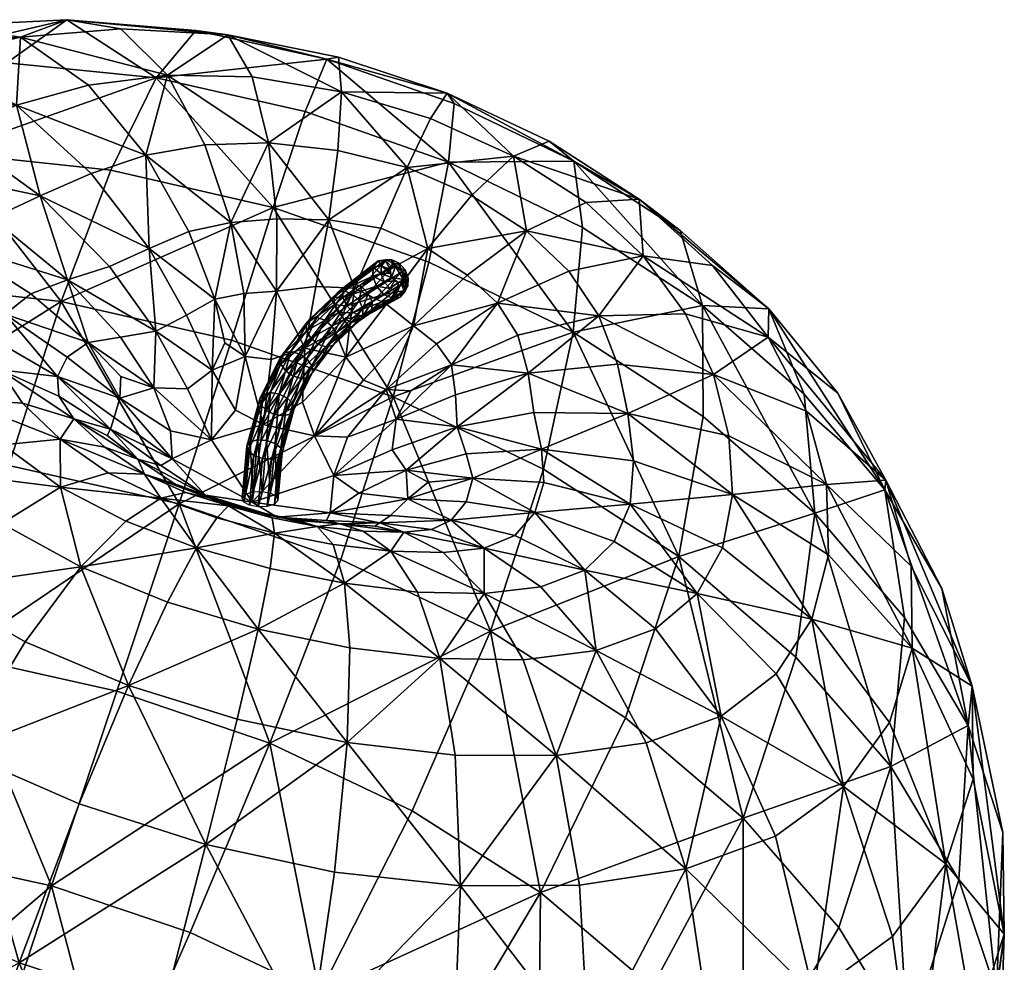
# Model space of a CAD drawing. Header units: millimetres. Extents: x -100 to 100, y -108 to 108.
# Tile 19 of 21: x -5 to 30, y 74 to 108. Entities that reach past the tile are written whole.
import ezdxf

# ---------------------------------------------------------------- set-up
doc = ezdxf.new("R2010")
doc.units = ezdxf.units.MM
doc.layers.get('0').update_dxf_attribs({"color": 53, "true_color": 0xc6e157})

msp = doc.modelspace()

# ---------------------------------------------------------------- meshes
at = {"color": 54, "true_color": 0x94b11b}
mesh = msp.add_polyface(dxfattribs=at)
corners = [(-3.212, 97.751, 56.457), (-9.427, 98.445, 54.477), (-11.315, 92.656, 58.969), (-1.451, 102.4, 50.931), (-7.321, 103.032, 49.03), (-3.013, 107.733, 37.663), (-5.135, 106.2, 43.226), (0.16, 105.674, 45.001), (-7.347, 107.513, 35.324), (-10.204, 106.054, 40.641), (-12.991, 102.951, 46.251), (-11.255, 106.712, 32.393), (-10.982, 95.841, 10.118), (-11.587, 97.827, 12.551), (-8.341, 97.409, 13.276), (-7.942, 95.914, 11.382), (-10.637, 105.186, 25.413), (-7.051, 103.733, 22.736), (-8.991, 102.568, 20.225), (-12.838, 103.644, 22.276), (-10.477, 101.201, 17.65), (-14.4, 101.787, 19.01), (-3.954, 101.5, 20.916), (-1.502, 98.99, 19.912), (-2.981, 98.523, 18.468), (-5.657, 100.704, 18.985), (-4.29, 98.028, 17.067), (-7.07, 99.805, 17.051), (-5.19, 97.304, 15.767), (-5.584, 96.394, 14.452), (-8.008, 98.706, 15.156), (-11.38, 99.617, 15.077), (-7.872, 106.36, 28.315), (-4.655, 107.119, 30.864), (-2.238, 105.414, 27.27), (-4.787, 104.709, 25.121), (-1.095, 107.413, 32.94), (0.556, 105.763, 29.073), (-2.145, 102.29, 22.8), (-0.093, 99.634, 21.341), (-0.21, 102.937, 24.548), (-2.248, 96.299, 17.554), (0.144, 96.71, 19.683), (-1.108, 96.497, 18.582)]
mesh.append_faces([[corners[k] for k in face] for face in [(0, 1, 2, 0), (0, 3, 4, 0), (4, 1, 0, 4), (5, 6, 7, 5), (5, 8, 9, 5), (9, 6, 5, 9), (9, 10, 4, 9), (4, 6, 9, 4), (4, 3, 7, 4), (7, 6, 4, 7), (9, 8, 11, 9), (12, 13, 14, 12), (14, 15, 12, 14), (16, 17, 18, 16), (18, 19, 16, 18), (18, 20, 21, 18), (22, 23, 24, 22), (24, 25, 22, 24), (24, 26, 27, 24), (27, 25, 24, 27), (27, 20, 18, 27), (18, 25, 27, 18), (18, 17, 22, 18), (22, 25, 18, 22), (28, 29, 14, 28), (14, 30, 28, 14), (14, 13, 31, 14), (31, 30, 14, 31), (31, 20, 27, 31), (27, 30, 31, 27), (27, 26, 28, 27), (28, 30, 27, 28), (11, 32, 16, 11), (11, 8, 33, 11), (33, 32, 11, 33), (33, 34, 35, 33), (35, 32, 33, 35), (35, 17, 16, 35), (16, 32, 35, 16), (33, 36, 37, 33), (33, 8, 5, 33), (5, 36, 33, 5), (22, 38, 39, 22), (22, 17, 35, 22), (35, 38, 22, 35), (35, 34, 40, 35), (40, 38, 35, 40), (28, 26, 41, 28), (24, 23, 42, 24), (41, 26, 24, 41), (24, 43, 41, 24)]], dxfattribs={"vtx2": -1, "vtx3": -1, "color": 54})
mesh = msp.add_polyface(dxfattribs=at)
corners = [(0.16, 105.674, 45.001), (1.563, 107.347, 39.291), (-3.013, 107.733, 37.663), (6.196, 106.333, 40.09), (5.428, 104.481, 45.855), (-1.451, 102.4, 50.931), (4.304, 101.087, 51.849), (2.82, 96.381, 57.428), (8.553, 94.386, 57.407), (-3.212, 97.751, 56.457), (2.697, 107.194, 34.425), (-1.095, 107.413, 32.94), (3.557, 105.704, 30.414), (0.556, 105.763, 29.073), (-2.238, 105.414, 27.27), (-4.655, 107.119, 30.864), (4.135, 103.368, 27.269), (4.426, 100.677, 25.001), (2.8, 100.557, 23.962), (1.876, 103.304, 26.075), (1.318, 100.23, 22.707), (-0.21, 102.937, 24.548), (-0.093, 99.634, 21.341), (-1.502, 98.99, 19.912), (-3.954, 101.5, 20.916), (-2.145, 102.29, 22.8), (6.723, 105.181, 31.18), (6.61, 106.411, 35.2), (0.144, 96.71, 19.683), (-1.108, 96.497, 18.582), (-2.981, 98.523, 18.468), (1.225, 97.272, 20.737), (2.233, 97.834, 21.755), (2.583, 96.295, 21.49), (2.135, 95.324, 20.79), (4.423, 98.121, 23.62), (3.266, 98.044, 22.749), (4.23, 95.697, 22.761), (3.308, 95.811, 22.007), (6.266, 100.651, 25.721), (5.423, 96.098, 23.393), (5.805, 98.283, 24.269), (4.551, 95.766, 17.364), (5.471, 96.974, 16.036), (5.482, 96.721, 15.826), (4.679, 95.93, 17.62), (5.605, 97.146, 16.285), (4.925, 95.981, 17.833)]
mesh.append_faces([[corners[k] for k in face] for face in [(0, 1, 2, 0), (3, 1, 0, 3), (0, 4, 3, 0), (0, 5, 6, 0), (6, 4, 0, 6), (6, 7, 8, 6), (6, 5, 9, 6), (9, 7, 6, 9), (2, 1, 10, 2), (10, 11, 2, 10), (10, 12, 13, 10), (13, 11, 10, 13), (13, 14, 15, 13), (16, 17, 18, 16), (18, 19, 16, 18), (18, 20, 21, 18), (21, 19, 18, 21), (21, 14, 13, 21), (13, 19, 21, 13), (13, 12, 16, 13), (16, 19, 13, 16), (22, 23, 24, 22), (21, 20, 22, 21), (22, 25, 21, 22), (10, 1, 3, 10), (26, 12, 10, 26), (10, 27, 26, 10), (16, 12, 26, 16), (28, 29, 30, 28), (28, 23, 22, 28), (22, 31, 28, 22), (22, 20, 32, 22), (32, 31, 22, 32), (32, 33, 34, 32), (34, 31, 32, 34), (28, 31, 34, 28), (18, 17, 35, 18), (35, 36, 18, 35), (35, 37, 38, 35), (38, 36, 35, 38), (38, 33, 32, 38), (32, 36, 38, 32), (32, 20, 18, 32), (18, 36, 32, 18), (35, 17, 39, 35), (40, 37, 35, 40), (35, 41, 40, 35), (42, 43, 44, 42), (45, 46, 43, 45), (43, 42, 45, 43), (46, 45, 47, 46)]], dxfattribs={"vtx2": -1, "vtx3": -1, "color": 54})
mesh = msp.add_polyface(dxfattribs=at)
corners = [(4.304, 101.087, 51.849), (9.809, 99.154, 51.806), (10.513, 102.693, 45.81), (5.428, 104.481, 45.855), (6.196, 106.333, 40.09), (6.61, 106.411, 35.2), (2.697, 107.194, 34.425), (6.723, 105.181, 31.18), (10.463, 105.135, 35.274), (6.266, 100.651, 25.721), (4.426, 100.677, 25.001), (4.135, 103.368, 27.269), (6.59, 103.106, 28.023), (9.87, 104.234, 31.36), (9.05, 102.494, 28.303), (8.116, 100.349, 26.068), (5.805, 98.283, 24.269), (4.423, 98.121, 23.62), (7.181, 98.23, 24.624), (9.772, 99.637, 25.988), (8.117, 98.748, 12.714), (8.438, 98.756, 12.822), (8.495, 98.609, 12.787), (8.133, 99.02, 12.889), (8.446, 98.892, 12.91), (7.961, 98.294, 12.76), (8.23, 98.455, 12.643), (8.443, 98.218, 12.698), (8.218, 98.008, 12.825), (7.825, 98.648, 12.845), (7.844, 98.976, 13.057), (8.015, 99.19, 13.34), (8.274, 99.197, 13.124), (8.291, 99.233, 13.618), (6.903, 97.597, 14.106), (6.771, 97.892, 14.195), (6.778, 98.167, 14.388), (6.921, 98.348, 14.636), (7.162, 98.388, 14.87), (7.436, 98.274, 15.029), (8.598, 99.093, 13.816), (7.67, 98.038, 15.07), (8.855, 98.808, 13.881), (6.465, 97.906, 14.78), (6.603, 98.082, 15.022), (6.84, 98.122, 15.249), (7.111, 98.014, 15.4), (7.344, 97.788, 15.433), (7.477, 97.504, 15.341)]
mesh.append_faces([[corners[k] for k in face] for face in [(0, 1, 2, 0), (2, 3, 0, 2), (4, 3, 2, 4), (4, 5, 6, 4), (7, 5, 8, 7), (9, 10, 11, 9), (11, 12, 9, 11), (7, 12, 11, 7), (7, 13, 14, 7), (14, 12, 7, 14), (14, 15, 9, 14), (9, 12, 14, 9), (9, 16, 17, 9), (9, 15, 18, 9), (18, 16, 9, 18), (18, 15, 19, 18), (20, 21, 22, 20), (23, 24, 21, 23), (21, 20, 23, 21), (25, 26, 27, 25), (27, 28, 25, 27), (29, 20, 26, 29), (26, 25, 29, 26), (30, 23, 20, 30), (20, 29, 30, 20), (31, 32, 23, 31), (23, 30, 31, 23), (32, 31, 33, 32), (34, 25, 28, 34), (35, 29, 25, 35), (25, 34, 35, 25), (36, 30, 29, 36), (29, 35, 36, 29), (37, 31, 30, 37), (30, 36, 37, 30), (38, 33, 31, 38), (31, 37, 38, 31), (39, 40, 33, 39), (33, 38, 39, 33), (41, 42, 40, 41), (40, 39, 41, 40), (43, 36, 35, 43), (36, 43, 44, 36), (44, 37, 36, 44), (37, 44, 45, 37), (45, 38, 37, 45), (38, 45, 46, 38), (46, 39, 38, 46), (39, 46, 47, 39), (47, 41, 39, 47), (41, 47, 48, 41)]], dxfattribs={"vtx2": -1, "vtx3": -1, "color": 54})
mesh = msp.add_polyface(dxfattribs=at)
corners = [(6.196, 106.333, 40.09), (10.714, 104.766, 40.08), (10.463, 105.135, 35.274), (6.61, 106.411, 35.2), (9.772, 99.637, 25.988), (8.319, 97.664, 24.609), (7.181, 98.23, 24.624), (8.729, 98.433, 12.897), (8.601, 98.491, 12.814), (8.495, 98.609, 12.787), (8.438, 98.756, 12.822), (8.446, 98.892, 12.91), (8.517, 98.981, 13.028), (8.631, 98.998, 13.143), (8.759, 98.94, 13.225), (8.865, 98.822, 13.252), (8.922, 98.676, 13.217), (8.914, 98.54, 13.129), (8.843, 98.451, 13.012), (8.698, 98.102, 12.862), (8.926, 98.138, 13.092), (8.443, 98.218, 12.698), (8.23, 98.455, 12.643), (8.117, 98.748, 12.714), (8.274, 99.197, 13.124), (8.133, 99.02, 12.889), (8.503, 99.233, 13.354), (8.758, 99.117, 13.518), (8.97, 98.88, 13.572), (9.084, 98.587, 13.502), (9.068, 98.315, 13.326), (8.526, 97.868, 13.024), (8.802, 97.911, 13.301), (8.218, 98.008, 12.825), (8.291, 99.233, 13.618), (8.598, 99.093, 13.816), (8.855, 98.808, 13.881), (8.992, 98.454, 13.796), (8.972, 98.125, 13.584), (7.801, 97.743, 14.981), (7.67, 98.038, 15.07), (7.794, 97.468, 14.788), (7.651, 97.286, 14.541)]
mesh.append_faces([[corners[k] for k in face] for face in [(9, 11, 13, 9), (13, 15, 17, 13), (9, 13, 17, 9), (7, 9, 17, 7)]], dxfattribs={"vtx0": -1, "vtx1": -1, "vtx2": -1, "vtx3": -1, "color": 54})
mesh.append_faces([[corners[k] for k in face] for face in [(18, 7, 17, 18)]], dxfattribs={"vtx1": -1, "vtx3": -1, "color": 54})
mesh.append_faces([[corners[k] for k in face] for face in [(0, 1, 2, 0), (2, 3, 0, 2), (4, 5, 6, 4), (7, 8, 9, 7), (9, 10, 11, 9), (11, 12, 13, 11), (13, 14, 15, 13), (15, 16, 17, 15), (19, 7, 18, 19), (18, 20, 19, 18), (21, 8, 7, 21), (7, 19, 21, 7), (22, 9, 8, 22), (8, 21, 22, 8), (9, 22, 23, 9), (24, 12, 11, 24), (11, 25, 24, 11), (26, 13, 12, 26), (12, 24, 26, 12), (27, 14, 13, 27), (13, 26, 27, 13), (28, 15, 14, 28), (14, 27, 28, 14), (29, 16, 15, 29), (15, 28, 29, 15), (30, 17, 16, 30), (16, 29, 30, 16), (20, 18, 17, 20), (17, 30, 20, 17), (31, 19, 20, 31), (20, 32, 31, 20), (33, 21, 19, 33), (19, 31, 33, 19), (34, 26, 24, 34), (35, 27, 26, 35), (26, 34, 35, 26), (36, 28, 27, 36), (27, 35, 36, 27), (28, 36, 37, 28), (32, 20, 30, 32), (30, 38, 32, 30), (39, 37, 36, 39), (36, 40, 39, 36), (41, 38, 37, 41), (37, 39, 41, 37), (38, 41, 42, 38)]], dxfattribs={"vtx2": -1, "vtx3": -1, "color": 54})
mesh = msp.add_polyface(dxfattribs=at)
corners = [(14.931, 96.664, 50.822), (9.809, 99.154, 51.806), (8.553, 94.386, 57.407), (19.511, 97.616, 43.126), (18.715, 100.271, 37.718), (14.945, 102.72, 39.282), (15.259, 100.381, 44.892), (10.714, 104.766, 40.08), (10.513, 102.693, 45.81), (6.196, 106.333, 40.09), (21.852, 97.493, 35.409), (23.113, 94.472, 40.535), (10.463, 105.135, 35.274), (9.87, 104.234, 31.36), (6.723, 105.181, 31.18), (17.267, 101.375, 33.352), (14.075, 103.434, 34.655), (15.383, 101.261, 29.924), (12.814, 102.903, 30.943), (13.278, 100.257, 27.331), (11.168, 98.693, 25.47), (9.772, 99.637, 25.988), (11.325, 101.511, 28.077), (8.116, 100.349, 26.068), (9.05, 102.494, 28.303), (19.858, 99.029, 31.373), (21.835, 96.496, 28.851), (18.905, 97.321, 26.19), (17.406, 99.377, 28.297), (15.839, 97.253, 24.355), (19.902, 95.166, 23.732), (12.24, 97.694, 24.502), (14.775, 98.832, 26.05), (12.967, 96.562, 23.19), (9.27, 96.9, 24.237), (8.319, 97.664, 24.609), (10.08, 96.258, 23.522), (10.618, 95.517, 22.543), (8.992, 98.454, 13.796), (9.084, 98.587, 13.502), (8.97, 98.88, 13.572), (8.972, 98.125, 13.584), (9.068, 98.315, 13.326)]
mesh.append_faces([[corners[k] for k in face] for face in [(0, 1, 2, 0), (3, 4, 5, 3), (5, 6, 3, 5), (5, 7, 8, 5), (8, 6, 5, 8), (8, 1, 0, 8), (0, 6, 8, 0), (3, 6, 0, 3), (8, 7, 9, 8), (10, 4, 3, 10), (3, 11, 10, 3), (12, 13, 14, 12), (5, 4, 15, 5), (15, 16, 5, 15), (15, 17, 18, 15), (18, 16, 15, 18), (18, 13, 12, 18), (12, 16, 18, 12), (12, 7, 5, 12), (5, 16, 12, 5), (19, 20, 21, 19), (21, 22, 19, 21), (21, 23, 24, 21), (24, 22, 21, 24), (24, 13, 18, 24), (18, 22, 24, 18), (18, 17, 19, 18), (19, 22, 18, 19), (15, 4, 10, 15), (10, 25, 15, 10), (26, 25, 10, 26), (26, 27, 28, 26), (28, 25, 26, 28), (28, 17, 15, 28), (15, 25, 28, 15), (29, 27, 30, 29), (31, 20, 19, 31), (19, 32, 31, 19), (19, 17, 28, 19), (28, 32, 19, 28), (28, 27, 29, 28), (29, 32, 28, 29), (29, 33, 31, 29), (31, 32, 29, 31), (21, 20, 34, 21), (34, 35, 21, 34), (34, 20, 31, 34), (31, 36, 34, 31), (31, 33, 37, 31), (38, 39, 40, 38), (41, 42, 39, 41), (39, 38, 41, 39)]], dxfattribs={"vtx2": -1, "vtx3": -1, "color": 54})
mesh = msp.add_polyface(dxfattribs=at)
corners = [(8.553, 94.386, 57.407), (9.809, 99.154, 51.806), (4.304, 101.087, 51.849), (7.181, 98.23, 24.624), (6.493, 96.701, 23.885), (5.423, 96.098, 23.393), (5.805, 98.283, 24.269), (6.872, 95.785, 23.649), (8.319, 97.664, 24.609), (7.41, 97.247, 14.306), (8.526, 97.868, 13.024), (8.802, 97.911, 13.301), (7.651, 97.286, 14.541), (7.136, 97.361, 14.147), (8.218, 98.008, 12.825), (6.903, 97.597, 14.106), (8.972, 98.125, 13.584), (6.169, 96.15, 15.855), (7.1, 97.023, 14.678), (7.336, 97.062, 14.905), (6.41, 96.194, 16.076), (5.884, 96.246, 15.722), (6.829, 97.131, 14.527), (5.633, 96.455, 15.711), (6.596, 97.357, 14.494), (5.482, 96.721, 15.826), (6.463, 97.641, 14.586), (5.471, 96.974, 16.036), (6.465, 97.906, 14.78), (5.605, 97.146, 16.285), (6.603, 98.082, 15.022), (5.846, 97.19, 16.506), (6.84, 98.122, 15.249), (6.13, 97.094, 16.639), (7.111, 98.014, 15.4), (6.382, 96.886, 16.65), (7.344, 97.788, 15.433), (6.533, 96.619, 16.535), (7.477, 97.504, 15.341), (6.543, 96.366, 16.325), (7.474, 97.239, 15.148), (4.925, 95.981, 17.833), (5.224, 95.905, 17.946), (6.771, 97.892, 14.195), (7.801, 97.743, 14.981), (7.67, 98.038, 15.07), (7.794, 97.468, 14.788)]
mesh.append_faces([[corners[k] for k in face] for face in [(0, 1, 2, 0), (3, 4, 5, 3), (5, 6, 3, 5), (7, 4, 3, 7), (3, 8, 7, 3), (9, 10, 11, 9), (11, 12, 9, 11), (13, 14, 10, 13), (10, 9, 13, 10), (14, 13, 15, 14), (12, 11, 16, 12), (17, 18, 19, 17), (19, 20, 17, 19), (21, 22, 18, 21), (18, 17, 21, 18), (23, 24, 22, 23), (22, 21, 23, 22), (25, 26, 24, 25), (24, 23, 25, 24), (27, 28, 26, 27), (26, 25, 27, 26), (29, 30, 28, 29), (28, 27, 29, 28), (31, 32, 30, 31), (30, 29, 31, 30), (33, 34, 32, 33), (32, 31, 33, 32), (35, 36, 34, 35), (34, 33, 35, 34), (37, 38, 36, 37), (36, 35, 37, 36), (39, 40, 38, 39), (38, 37, 39, 38), (20, 19, 40, 20), (40, 39, 20, 40), (41, 31, 29, 41), (31, 41, 42, 31), (12, 19, 18, 12), (18, 9, 12, 18), (9, 18, 22, 9), (22, 13, 9, 22), (13, 22, 24, 13), (24, 15, 13, 24), (15, 24, 26, 15), (26, 43, 15, 26), (43, 26, 28, 43), (38, 44, 45, 38), (44, 38, 40, 44), (40, 46, 44, 40), (46, 40, 19, 46), (19, 12, 46, 19)]], dxfattribs={"vtx2": -1, "vtx3": -1, "color": 54})
mesh = msp.add_polyface(dxfattribs=at)
corners = [(-6.943, 85.232, 63.799), (-5.062, 91.953, 60.954), (-11.315, 92.656, 58.969), (-12.842, 85.881, 61.908), (-13.966, 78.743, 63.487), (0.975, 90.596, 61.946), (-1.234, 83.963, 64.757), (-3.212, 97.751, 56.457), (-6.822, 81.829, 0.564), (-10.668, 84.092, 1.838), (-7.795, 87.612, 2.797), (-4.481, 85.711, 1.766), (-5.314, 89.901, 4.7), (-2.513, 88.358, 3.904), (-0.829, 84.157, 1.367), (-2.574, 79.966, 0.023), (-3.228, 91.186, 7.199), (-1.542, 91.692, 9.945), (0.322, 90.788, 9.48), (-0.915, 89.981, 6.601), (-13.944, 86.724, 3.883), (-7.737, 91.752, 6.072), (-10.632, 89.849, 4.511), (-12.893, 92.297, 6.785), (-8.341, 97.409, 13.276), (-5.584, 96.394, 14.452), (-5.373, 95.34, 13.003), (-7.942, 95.914, 11.382), (-4.584, 94.162, 11.659), (-6.89, 94.309, 9.644), (-9.665, 93.777, 7.914), (-10.982, 95.841, 10.118), (-3.242, 92.881, 10.655), (-5.27, 92.681, 8.232), (-1.664, 92.6, 13.008), (-0.259, 91.645, 12.59), (-2.759, 93.603, 13.639), (-1.582, 93.01, 15.053), (-0.491, 92.175, 15.262), (-3.341, 95.098, 15.846), (-3.291, 94.404, 14.702), (-1.331, 93.652, 17.357), (-1.467, 93.231, 16.243), (-5.19, 97.304, 15.767), (-2.993, 95.781, 16.719), (-2.248, 96.299, 17.554), (-1.136, 94.339, 17.909)]
mesh.append_faces([[corners[k] for k in face] for face in [(0, 1, 2, 0), (2, 3, 0, 2), (0, 3, 4, 0), (5, 1, 0, 5), (0, 6, 5, 0), (2, 1, 7, 2), (7, 1, 5, 7), (8, 9, 10, 8), (10, 11, 8, 10), (10, 12, 13, 10), (13, 11, 10, 13), (14, 11, 13, 14), (14, 15, 8, 14), (8, 11, 14, 8), (16, 17, 18, 16), (13, 12, 16, 13), (16, 19, 13, 16), (10, 9, 20, 10), (21, 22, 23, 21), (21, 12, 10, 21), (10, 22, 21, 10), (24, 25, 26, 24), (26, 27, 24, 26), (26, 28, 29, 26), (29, 27, 26, 29), (29, 30, 31, 29), (31, 27, 29, 31), (32, 17, 16, 32), (16, 33, 32, 16), (16, 12, 21, 16), (21, 33, 16, 21), (21, 30, 29, 21), (29, 33, 21, 29), (29, 28, 32, 29), (32, 33, 29, 32), (32, 34, 35, 32), (32, 28, 36, 32), (36, 34, 32, 36), (36, 37, 38, 36), (26, 25, 39, 26), (39, 40, 26, 39), (39, 41, 42, 39), (42, 40, 39, 42), (36, 40, 42, 36), (36, 28, 26, 36), (26, 40, 36, 26), (39, 25, 43, 39), (43, 44, 39, 43), (45, 44, 43, 45), (46, 44, 45, 46), (39, 44, 46, 39)]], dxfattribs={"vtx2": -1, "vtx3": -1, "color": 54})
mesh = msp.add_polyface(dxfattribs=at)
corners = [(0.975, 90.596, 61.946), (2.82, 96.381, 57.428), (-3.212, 97.751, 56.457), (-2.248, 96.299, 17.554), (-1.091, 95.097, 18.129), (-1.136, 94.339, 17.909), (-1.331, 93.652, 17.357), (-3.341, 95.098, 15.846), (0.144, 96.71, 19.683), (1.26, 94.663, 19.954), (0.07, 94.694, 18.96), (-1.108, 96.497, 18.582), (0.661, 93.18, 19.235), (0.725, 92.187, 18.886), (2.119, 92.853, 20.45), (2.135, 95.324, 20.79), (2.964, 93.905, 21.307), (2.583, 96.295, 21.49), (3.308, 95.811, 22.007), (4.23, 95.697, 22.761), (3.951, 93.402, 22.06), (5.335, 94.196, 22.82), (5.764, 93.005, 22.372), (5.423, 96.098, 23.393), (4.576, 95.532, 17.132), (5.482, 96.721, 15.826), (5.633, 96.455, 15.711), (4.747, 95.291, 16.989), (4.551, 95.766, 17.364), (4.656, 93.703, 18.256), (5.316, 95.031, 17.084), (5.563, 95.082, 17.298), (4.907, 93.763, 18.46), (4.344, 93.753, 18.165), (5.018, 95.108, 16.971), (4.056, 93.901, 18.215), (3.867, 94.106, 18.39), (3.829, 94.314, 18.644), (3.952, 94.468, 18.909), (4.679, 95.93, 17.62), (4.203, 94.529, 19.114), (4.925, 95.981, 17.833), (4.515, 94.479, 19.203), (5.224, 95.905, 17.946), (4.804, 94.332, 19.154), (5.495, 95.722, 17.928), (4.993, 94.127, 18.979), (3.49, 92.782, 20.087), (3.37, 92.639, 19.814), (3.744, 92.854, 20.284), (4.065, 92.836, 20.351), (4.366, 92.732, 20.272)]
mesh.append_faces([[corners[k] for k in face] for face in [(0, 1, 2, 0), (3, 4, 5, 3), (5, 6, 7, 5), (8, 9, 10, 8), (10, 11, 8, 10), (10, 4, 3, 10), (3, 11, 10, 3), (5, 12, 13, 5), (5, 4, 10, 5), (10, 12, 5, 10), (10, 9, 14, 10), (15, 9, 8, 15), (14, 9, 15, 14), (15, 16, 14, 15), (15, 17, 18, 15), (18, 16, 15, 18), (18, 19, 20, 18), (20, 16, 18, 20), (20, 21, 22, 20), (20, 19, 23, 20), (23, 21, 20, 23), (24, 25, 26, 24), (26, 27, 24, 26), (25, 24, 28, 25), (29, 30, 31, 29), (31, 32, 29, 31), (33, 34, 30, 33), (30, 29, 33, 30), (35, 27, 34, 35), (34, 33, 35, 34), (36, 24, 27, 36), (27, 35, 36, 27), (37, 28, 24, 37), (24, 36, 37, 24), (38, 39, 28, 38), (28, 37, 38, 28), (40, 41, 39, 40), (39, 38, 40, 39), (42, 43, 41, 42), (41, 40, 42, 41), (44, 45, 43, 44), (43, 42, 44, 43), (45, 44, 46, 45), (47, 38, 37, 47), (37, 48, 47, 37), (49, 40, 38, 49), (38, 47, 49, 38), (50, 42, 40, 50), (40, 49, 50, 40), (51, 44, 42, 51), (42, 50, 51, 42)]], dxfattribs={"vtx2": -1, "vtx3": -1, "color": 54})
mesh = msp.add_polyface(dxfattribs=at)
corners = [(8.553, 94.386, 57.407), (2.82, 96.381, 57.428), (0.975, 90.596, 61.946), (9.27, 96.9, 24.237), (7.497, 94.973, 23.312), (6.872, 95.785, 23.649), (8.319, 97.664, 24.609), (5.423, 96.098, 23.393), (6.493, 96.701, 23.885), (5.335, 94.196, 22.82), (5.764, 93.005, 22.372), (10.618, 95.517, 22.543), (10.08, 96.258, 23.522), (12.24, 97.694, 24.502), (9.173, 94.59, 22.268), (8.306, 94.64, 22.762), (10.815, 93.322, 20.087), (10.752, 94.456, 21.382), (13.328, 95.22, 21.642), (8.514, 92.505, 20.427), (8.657, 93.586, 21.492), (6.445, 91.597, 20.773), (3.558, 90.647, 20.845), (6.933, 92.952, 21.876), (11.366, 91.499, 17.419), (9.793, 91.357, 18.153), (9.005, 91.784, 19.198), (11.14, 92.36, 18.708), (7.328, 90.975, 19.367), (5.316, 95.031, 17.084), (6.169, 96.15, 15.855), (6.41, 96.194, 16.076), (5.563, 95.082, 17.298), (5.018, 95.108, 16.971), (5.884, 96.246, 15.722), (4.747, 95.291, 16.989), (5.633, 96.455, 15.711), (5.224, 95.905, 17.946), (6.13, 97.094, 16.639), (5.846, 97.19, 16.506), (5.495, 95.722, 17.928), (6.382, 96.886, 16.65), (5.666, 95.481, 17.785), (6.533, 96.619, 16.535), (5.691, 95.247, 17.554), (6.543, 96.366, 16.325), (4.993, 94.127, 18.979), (5.03, 93.918, 18.725), (4.907, 93.763, 18.46)]
mesh.append_faces([[corners[k] for k in face] for face in [(0, 1, 2, 0), (3, 4, 5, 3), (5, 6, 3, 5), (7, 8, 5, 7), (5, 9, 7, 5), (5, 4, 10, 5), (10, 9, 5, 10), (11, 12, 13, 11), (11, 14, 15, 11), (15, 12, 11, 15), (15, 4, 3, 15), (3, 12, 15, 3), (16, 17, 18, 16), (16, 19, 20, 16), (20, 17, 16, 20), (20, 14, 11, 20), (11, 17, 20, 11), (21, 22, 10, 21), (10, 23, 21, 10), (10, 4, 15, 10), (15, 23, 10, 15), (15, 14, 20, 15), (20, 23, 15, 20), (20, 19, 21, 20), (21, 23, 20, 21), (24, 25, 26, 24), (26, 27, 24, 26), (26, 19, 16, 26), (16, 27, 26, 16), (21, 19, 26, 21), (26, 28, 21, 26), (29, 30, 31, 29), (31, 32, 29, 31), (33, 34, 30, 33), (30, 29, 33, 30), (35, 36, 34, 35), (34, 33, 35, 34), (37, 38, 39, 37), (40, 41, 38, 40), (38, 37, 40, 38), (42, 43, 41, 42), (41, 40, 42, 41), (44, 45, 43, 44), (43, 42, 44, 43), (32, 31, 45, 32), (45, 44, 32, 45), (46, 42, 40, 46), (47, 44, 42, 47), (42, 46, 47, 42), (48, 32, 44, 48), (44, 47, 48, 44)]], dxfattribs={"vtx2": -1, "vtx3": -1, "color": 54})
mesh = msp.add_polyface(dxfattribs=at)
corners = [(11.998, 86.087, 60.989), (16.782, 83.021, 59.06), (18.665, 88.725, 54.45), (13.873, 91.817, 56.409), (19.535, 93.679, 48.921), (14.931, 96.664, 50.822), (8.553, 94.386, 57.407), (19.511, 97.616, 43.126), (14.325, 81.681, 5.123), (13.155, 85.07, 6.786), (15.746, 85.403, 8.47), (17.517, 82.127, 7.234), (17.842, 86.167, 10.509), (20.164, 83.079, 9.777), (10.198, 85.116, 5.467), (10.743, 81.699, 3.462), (11.773, 87.414, 9.03), (11.774, 89.028, 12.471), (12.854, 89.476, 13.7), (15.337, 88.246, 11.93), (13.776, 87.652, 10.341), (16.864, 93.786, 20.2), (13.536, 93.824, 19.947), (13.328, 95.22, 21.642), (16.497, 95.535, 22.366), (12.967, 96.562, 23.19), (15.839, 97.253, 24.355), (19.902, 95.166, 23.732), (13.566, 90.289, 15.033), (16.381, 89.26, 13.759), (13.889, 91.348, 16.517), (16.944, 90.585, 15.786), (20.213, 89.034, 15.509), (19.318, 87.412, 12.889), (13.801, 92.53, 18.197), (17.059, 92.115, 17.969), (20.566, 90.928, 18.269), (10.815, 93.322, 20.087), (10.618, 95.517, 22.543), (10.752, 94.456, 21.382), (11.14, 92.36, 18.708), (11.366, 91.499, 17.419), (10.599, 90.014, 15.476), (11.135, 90.667, 16.398)]
mesh.append_faces([[corners[k] for k in face] for face in [(0, 1, 2, 0), (2, 3, 0, 2), (2, 4, 5, 2), (5, 3, 2, 5), (6, 3, 5, 6), (0, 3, 6, 0), (5, 4, 7, 5), (8, 9, 10, 8), (10, 11, 8, 10), (10, 12, 13, 10), (13, 11, 10, 13), (14, 9, 8, 14), (8, 15, 14, 8), (16, 9, 14, 16), (17, 18, 19, 17), (19, 20, 17, 19), (19, 12, 10, 19), (10, 20, 19, 10), (10, 9, 16, 10), (16, 20, 10, 16), (17, 20, 16, 17), (21, 22, 23, 21), (23, 24, 21, 23), (23, 25, 26, 23), (26, 24, 23, 26), (27, 24, 26, 27), (21, 24, 27, 21), (19, 18, 28, 19), (28, 29, 19, 28), (28, 30, 31, 28), (31, 29, 28, 31), (31, 32, 33, 31), (33, 29, 31, 33), (33, 12, 19, 33), (19, 29, 33, 19), (34, 22, 21, 34), (21, 35, 34, 21), (31, 35, 36, 31), (31, 30, 34, 31), (34, 35, 31, 34), (23, 22, 37, 23), (38, 25, 23, 38), (23, 39, 38, 23), (37, 22, 34, 37), (34, 40, 37, 34), (34, 30, 41, 34), (41, 40, 34, 41), (28, 18, 42, 28), (42, 43, 28, 42), (41, 30, 28, 41), (28, 43, 41, 28)]], dxfattribs={"vtx2": -1, "vtx3": -1, "color": 54})
mesh = msp.add_polyface(dxfattribs=at)
corners = [(28.918, 82.748, 38.437), (26.657, 86.567, 42.578), (26.174, 81.292, 47.852), (29.053, 84.133, 29.239), (26.895, 88.382, 25.364), (25.999, 91.43, 29.097), (27.982, 87.593, 33.449), (24.299, 94.507, 32.49), (25.969, 91.085, 37.262), (19.511, 97.616, 43.126), (19.535, 93.679, 48.921), (23.486, 90.262, 46.123), (23.113, 94.472, 40.535), (21.852, 97.493, 35.409), (18.665, 88.725, 54.45), (16.782, 83.021, 59.06), (20.946, 79.468, 56.178), (22.815, 85.162, 51.546), (26.929, 85.482, 21.427), (29.088, 80.845, 24.773), (28.131, 77.851, 20.243), (21.835, 96.496, 28.851), (23.904, 91.271, 22.703), (23.188, 93.876, 25.917), (20.44, 93.004, 21.05), (19.902, 95.166, 23.732), (18.905, 97.321, 26.19), (16.864, 93.786, 20.2), (23.972, 88.781, 19.34), (26.125, 82.846, 17.455), (23.379, 86.513, 15.971), (20.213, 89.034, 15.509), (20.566, 90.928, 18.269), (20.164, 83.079, 9.777), (22.114, 84.577, 12.736), (24.506, 80.587, 13.615), (17.842, 86.167, 10.509), (19.318, 87.412, 12.889), (17.059, 92.115, 17.969), (16.944, 90.585, 15.786)]
mesh.append_faces([[corners[k] for k in face] for face in [(0, 1, 2, 0), (3, 4, 5, 3), (5, 6, 3, 5), (5, 7, 8, 5), (8, 6, 5, 8), (8, 1, 0, 8), (0, 6, 8, 0), (3, 6, 0, 3), (9, 10, 11, 9), (11, 12, 9, 11), (11, 1, 8, 11), (8, 12, 11, 8), (8, 7, 13, 8), (13, 12, 8, 13), (14, 15, 16, 14), (16, 17, 14, 16), (2, 1, 11, 2), (11, 17, 2, 11), (11, 10, 14, 11), (14, 17, 11, 14), (18, 4, 3, 18), (3, 19, 18, 3), (18, 19, 20, 18), (13, 7, 21, 13), (5, 4, 22, 5), (22, 23, 5, 22), (22, 24, 25, 22), (25, 23, 22, 25), (25, 26, 21, 25), (21, 23, 25, 21), (21, 7, 5, 21), (5, 23, 21, 5), (25, 24, 27, 25), (22, 4, 18, 22), (18, 28, 22, 18), (18, 29, 30, 18), (30, 28, 18, 30), (30, 31, 32, 30), (32, 28, 30, 32), (32, 24, 22, 32), (22, 28, 32, 22), (33, 34, 35, 33), (33, 36, 37, 33), (37, 34, 33, 37), (37, 31, 30, 37), (30, 34, 37, 30), (30, 29, 35, 30), (35, 34, 30, 35), (27, 24, 32, 27), (32, 38, 27, 32), (32, 31, 39, 32)]], dxfattribs={"vtx2": -1, "vtx3": -1, "color": 54})
mesh = msp.add_polyface(dxfattribs=at)
corners = [(-0.259, 91.645, 12.59), (-1.542, 91.692, 9.945), (-3.242, 92.881, 10.655), (-0.491, 92.175, 15.262), (-1.664, 92.6, 13.008), (-2.759, 93.603, 13.639), (0.821, 91.297, 15.16), (-1.467, 93.231, 16.243), (-1.582, 93.01, 15.053), (0.725, 92.187, 18.886), (3.558, 90.647, 20.845), (1.899, 90.899, 17.683), (0.323, 91.945, 17.392), (-1.331, 93.652, 17.357), (2.119, 92.853, 20.45), (0.661, 93.18, 19.235), (-1.136, 94.339, 17.909), (0.07, 94.694, 18.96), (3.951, 93.402, 22.06), (2.964, 93.905, 21.307), (5.764, 93.005, 22.372), (4.238, 92.179, 19.321), (4.656, 93.703, 18.256), (4.907, 93.763, 18.46), (4.493, 92.251, 19.517), (3.918, 92.197, 19.253), (4.344, 93.753, 18.165), (3.617, 92.301, 19.332), (4.056, 93.901, 18.215), (3.417, 92.463, 19.538), (3.867, 94.106, 18.39), (3.37, 92.639, 19.814), (3.829, 94.314, 18.644), (4.566, 92.571, 20.066), (4.993, 94.127, 18.979), (4.804, 94.332, 19.154), (4.366, 92.732, 20.272), (4.613, 92.394, 19.79), (5.03, 93.918, 18.725), (3.256, 90.657, 20.526), (3.206, 90.798, 20.821), (3.325, 90.929, 21.101), (3.49, 92.782, 20.087), (3.58, 91.013, 21.291), (3.744, 92.854, 20.284), (3.904, 91.03, 21.34), (4.065, 92.836, 20.351), (4.209, 90.973, 21.234), (4.413, 90.858, 21.003), (4.463, 90.716, 20.709), (4.344, 90.585, 20.429)]
mesh.append_faces([[corners[k] for k in face] for face in [(0, 1, 2, 0), (3, 4, 5, 3), (3, 6, 0, 3), (0, 4, 3, 0), (7, 8, 5, 7), (9, 10, 11, 9), (11, 12, 9, 11), (3, 12, 11, 3), (3, 8, 7, 3), (7, 12, 3, 7), (7, 13, 9, 7), (9, 12, 7, 9), (14, 10, 9, 14), (9, 15, 14, 9), (9, 13, 16, 9), (14, 15, 17, 14), (18, 10, 14, 18), (14, 19, 18, 14), (20, 10, 18, 20), (21, 22, 23, 21), (23, 24, 21, 23), (25, 26, 22, 25), (22, 21, 25, 22), (27, 28, 26, 27), (26, 25, 27, 26), (29, 30, 28, 29), (28, 27, 29, 28), (31, 32, 30, 31), (30, 29, 31, 30), (33, 34, 35, 33), (35, 36, 33, 35), (37, 38, 34, 37), (34, 33, 37, 34), (24, 23, 38, 24), (38, 37, 24, 38), (39, 29, 27, 39), (40, 31, 29, 40), (29, 39, 40, 29), (41, 42, 31, 41), (31, 40, 41, 31), (43, 44, 42, 43), (42, 41, 43, 42), (45, 46, 44, 45), (44, 43, 45, 44), (47, 36, 46, 47), (46, 45, 47, 46), (48, 33, 36, 48), (36, 47, 48, 36), (49, 37, 33, 49), (33, 48, 49, 33), (37, 49, 50, 37)]], dxfattribs={"vtx2": -1, "vtx3": -1, "color": 54})
mesh = msp.add_polyface(dxfattribs=at)
corners = [(4.187, 82.114, 64.787), (6.695, 88.627, 61.954), (0.975, 90.596, 61.946), (-1.234, 83.963, 64.757), (8.553, 94.386, 57.407), (-0.829, 84.157, 1.367), (3.019, 82.963, 1.55), (1.913, 78.53, 0.178), (0.551, 87.114, 3.64), (3.766, 86.16, 3.863), (6.923, 82.14, 2.265), (-2.513, 88.358, 3.904), (0.322, 90.788, 9.48), (-0.915, 89.981, 6.601), (-3.228, 91.186, 7.199), (2.302, 90.099, 9.362), (1.588, 89.03, 6.439), (4.196, 88.297, 6.712), (6.829, 87.778, 7.288), (4.349, 89.552, 9.69), (4.441, 90.118, 17.815), (3.558, 90.647, 20.845), (6.317, 90.269, 18.903), (4.265, 90.102, 12.394), (5.856, 89.79, 12.939), (2.715, 90.516, 12.007), (2.875, 90.544, 13.789), (3.867, 90.288, 14.741), (5.182, 90.003, 15.449), (-1.542, 91.692, 9.945), (-0.259, 91.645, 12.59), (1.204, 90.99, 12.164), (0.821, 91.297, 15.16), (2.024, 90.805, 14.579), (1.899, 90.899, 17.683), (3.079, 90.45, 16.652), (-0.491, 92.175, 15.262), (4.089, 90.5, 20.239), (4.238, 92.179, 19.321), (4.493, 92.251, 19.517), (4.344, 90.585, 20.429), (3.765, 90.485, 20.19), (3.918, 92.197, 19.253), (3.46, 90.542, 20.295), (3.617, 92.301, 19.332), (3.256, 90.657, 20.526), (4.613, 92.394, 19.79)]
mesh.append_faces([[corners[k] for k in face] for face in [(0, 1, 2, 0), (2, 3, 0, 2), (2, 1, 4, 2), (5, 6, 7, 5), (5, 8, 9, 5), (9, 6, 5, 9), (10, 6, 9, 10), (11, 8, 5, 11), (12, 13, 14, 12), (12, 15, 16, 12), (16, 13, 12, 16), (16, 8, 11, 16), (11, 13, 16, 11), (9, 17, 18, 9), (9, 8, 16, 9), (16, 17, 9, 16), (16, 15, 19, 16), (19, 17, 16, 19), (20, 21, 22, 20), (19, 23, 24, 19), (19, 15, 25, 19), (25, 23, 19, 25), (25, 26, 27, 25), (27, 23, 25, 27), (27, 28, 24, 27), (24, 23, 27, 24), (12, 29, 30, 12), (30, 31, 12, 30), (30, 32, 33, 30), (33, 31, 30, 33), (33, 26, 25, 33), (25, 31, 33, 25), (25, 15, 12, 25), (12, 31, 25, 12), (34, 21, 20, 34), (20, 35, 34, 20), (20, 28, 27, 20), (27, 35, 20, 27), (27, 26, 33, 27), (33, 35, 27, 33), (33, 32, 34, 33), (34, 35, 33, 34), (34, 32, 36, 34), (37, 38, 39, 37), (39, 40, 37, 39), (41, 42, 38, 41), (38, 37, 41, 38), (43, 44, 42, 43), (42, 41, 43, 42), (44, 43, 45, 44), (40, 39, 46, 40)]], dxfattribs={"vtx2": -1, "vtx3": -1, "color": 54})
mesh = msp.add_polyface(dxfattribs=at)
corners = [(11.998, 86.087, 60.989), (6.695, 88.627, 61.954), (4.187, 82.114, 64.787), (9.22, 79.724, 63.898), (8.553, 94.386, 57.407), (6.923, 82.14, 2.265), (7.02, 85.494, 4.498), (10.198, 85.116, 5.467), (10.743, 81.699, 3.462), (6.829, 87.778, 7.288), (6.419, 89.156, 10.236), (8.47, 88.92, 10.768), (9.407, 87.47, 8.037), (10.316, 88.869, 11.457), (11.773, 87.414, 9.03), (11.774, 89.028, 12.471), (3.766, 86.16, 3.863), (4.349, 89.552, 9.69), (4.196, 88.297, 6.712), (10.599, 90.014, 15.476), (12.854, 89.476, 13.7), (9.91, 89.688, 14.486), (8.922, 89.59, 13.667), (7.897, 89.804, 15.145), (8.08, 89.917, 16.218), (8.457, 90.174, 17.223), (5.856, 89.79, 12.939), (7.489, 89.622, 13.257), (5.182, 90.003, 15.449), (6.662, 89.881, 15.501), (6.317, 90.269, 18.903), (6.183, 90, 17.499), (4.441, 90.118, 17.815), (9.064, 90.771, 17.845), (11.135, 90.667, 16.398), (9.793, 91.357, 18.153), (11.366, 91.499, 17.419), (3.558, 90.647, 20.845), (6.445, 91.597, 20.773), (7.328, 90.975, 19.367), (9.005, 91.784, 19.198)]
mesh.append_faces([[corners[k] for k in face] for face in [(0, 1, 2, 0), (2, 3, 0, 2), (4, 1, 0, 4), (5, 6, 7, 5), (7, 8, 5, 7), (9, 10, 11, 9), (11, 12, 9, 11), (11, 13, 14, 11), (14, 12, 11, 14), (7, 12, 14, 7), (7, 6, 9, 7), (9, 12, 7, 9), (14, 13, 15, 14), (16, 6, 5, 16), (17, 10, 9, 17), (9, 18, 17, 9), (9, 6, 16, 9), (19, 20, 15, 19), (15, 21, 19, 15), (15, 13, 22, 15), (22, 21, 15, 22), (22, 23, 24, 22), (24, 21, 22, 24), (24, 25, 19, 24), (19, 21, 24, 19), (11, 10, 26, 11), (26, 27, 11, 26), (26, 28, 29, 26), (29, 27, 26, 29), (29, 23, 22, 29), (22, 27, 29, 22), (22, 13, 11, 22), (11, 27, 22, 11), (30, 31, 32, 30), (30, 25, 24, 30), (24, 31, 30, 24), (24, 23, 29, 24), (29, 31, 24, 29), (29, 28, 32, 29), (32, 31, 29, 32), (26, 10, 17, 26), (19, 25, 33, 19), (33, 34, 19, 33), (33, 35, 36, 33), (36, 34, 33, 36), (30, 37, 38, 30), (38, 39, 30, 38), (40, 35, 33, 40), (33, 39, 40, 33), (33, 25, 30, 33), (30, 39, 33, 30)]], dxfattribs={"vtx2": -1, "vtx3": -1, "color": 54})
mesh = msp.add_polyface(dxfattribs=at)
corners = [(-7.474, 64.846, 65.407), (-5.715, 70.501, 66.241), (-10.157, 71.443, 65.436), (-3.869, 63.683, 65.519), (-1.433, 69.078, 66.318), (1.365, 75.41, 66.158), (-3.55, 77.069, 66.107), (-8.695, 78.193, 65.218), (6.194, 64.965, 64.301), (2.575, 67.219, 65.671), (-0.478, 62.142, 65.015), (10.08, 70.651, 63.773), (5.943, 73.257, 65.379), (11.998, 86.087, 60.989), (9.22, 79.724, 63.898), (13.765, 76.832, 62.097), (4.187, 82.114, 64.787), (-6.943, 85.232, 63.799), (-1.234, 83.963, 64.757), (13.67, 67.631, 61.347), (9.308, 62.358, 62.214), (5.601, 71.569, 1.076), (6.472, 77.552, 0.991), (10.939, 77.063, 2.425), (10.686, 71.05, 2.762), (9.949, 64.354, 4.44), (15.476, 71.144, 5.145), (4.358, 64.882, 2.528), (-6.822, 81.829, 0.564), (-2.574, 79.966, 0.023), (-4.703, 74.344, 0.009), (-9.545, 76.504, 0.675), (-6.995, 67.946, 1.361), (-12.339, 70.353, 2.126), (1.913, 78.53, 0.178), (0.409, 72.683, 0.15), (-1.36, 66.101, 1.498), (-9.228, 61.427, 4.115), (-3.259, 59.466, 4.252), (2.79, 58.187, 5.355), (-8.569, 60.691, 63.849), (-5.605, 59.786, 64.011), (6.923, 82.14, 2.265), (10.743, 81.699, 3.462), (14.325, 81.681, 5.123), (3.019, 82.963, 1.55), (-0.829, 84.157, 1.367)]
mesh.append_faces([[corners[k] for k in face] for face in [(0, 1, 2, 0), (0, 3, 4, 0), (4, 1, 0, 4), (4, 5, 6, 4), (6, 1, 4, 6), (6, 7, 2, 6), (2, 1, 6, 2), (8, 9, 10, 8), (8, 11, 12, 8), (12, 9, 8, 12), (12, 5, 4, 12), (4, 9, 12, 4), (4, 3, 10, 4), (10, 9, 4, 10), (13, 14, 15, 13), (16, 5, 12, 16), (12, 14, 16, 12), (12, 11, 15, 12), (15, 14, 12, 15), (17, 7, 6, 17), (6, 18, 17, 6), (6, 5, 16, 6), (16, 18, 6, 16), (19, 11, 8, 19), (8, 20, 19, 8), (21, 22, 23, 21), (23, 24, 21, 23), (25, 24, 26, 25), (25, 27, 21, 25), (21, 24, 25, 21), (28, 29, 30, 28), (30, 31, 28, 30), (30, 32, 33, 30), (34, 22, 21, 34), (21, 35, 34, 21), (21, 27, 36, 21), (36, 35, 21, 36), (36, 32, 30, 36), (30, 35, 36, 30), (30, 29, 34, 30), (34, 35, 30, 34), (37, 32, 36, 37), (36, 38, 37, 36), (36, 27, 39, 36), (0, 40, 41, 0), (23, 22, 42, 23), (42, 43, 23, 42), (23, 43, 44, 23), (42, 22, 34, 42), (34, 45, 42, 34), (34, 29, 46, 34)]], dxfattribs={"vtx2": -1, "vtx3": -1, "color": 54})
mesh = msp.add_polyface(dxfattribs=at)
corners = [(13.765, 76.832, 62.097), (16.782, 83.021, 59.06), (11.998, 86.087, 60.989), (26.785, 71.578, 48.171), (24.332, 75.598, 52.496), (20.945, 69.823, 55.923), (23.282, 66.023, 51.842), (20.946, 79.468, 56.178), (17.723, 73.479, 59.39), (10.08, 70.651, 63.773), (13.67, 67.631, 61.347), (10.939, 77.063, 2.425), (15.145, 77.091, 4.443), (15.476, 71.144, 5.145), (10.686, 71.05, 2.762), (18.92, 77.667, 7.006), (22.097, 78.823, 10.076), (23.435, 73.24, 11.746), (19.788, 71.868, 8.161), (23.964, 66.951, 14.574), (19.952, 65.385, 10.552), (28.145, 67.575, 43.355), (29.917, 73.295, 38.714), (28.591, 77.281, 43.523), (30.141, 78.959, 33.849), (28.918, 82.748, 38.437), (26.174, 81.292, 47.852), (29.053, 84.133, 29.239), (22.815, 85.162, 51.546), (24.506, 80.587, 13.615), (26.231, 75.275, 15.837), (26.125, 82.846, 17.455), (28.131, 77.851, 20.243), (29.146, 72.066, 23.985), (27.048, 69.221, 19.12), (30.197, 75.355, 28.963), (29.088, 80.845, 24.773), (26.929, 85.482, 21.427), (28.257, 63.758, 38.205), (28.915, 66.023, 28.33), (30.004, 69.497, 33.579), (20.164, 83.079, 9.777), (17.517, 82.127, 7.234), (14.325, 81.681, 5.123)]
mesh.append_faces([[corners[k] for k in face] for face in [(0, 1, 2, 0), (3, 4, 5, 3), (5, 6, 3, 5), (7, 1, 0, 7), (0, 8, 7, 0), (0, 9, 10, 0), (10, 8, 0, 10), (5, 8, 10, 5), (5, 4, 7, 5), (7, 8, 5, 7), (11, 12, 13, 11), (13, 14, 11, 13), (15, 16, 17, 15), (17, 18, 15, 17), (17, 19, 20, 17), (13, 18, 20, 13), (13, 12, 15, 13), (15, 18, 13, 15), (3, 21, 22, 3), (22, 23, 3, 22), (22, 24, 25, 22), (25, 23, 22, 25), (26, 23, 25, 26), (26, 4, 3, 26), (3, 23, 26, 3), (25, 24, 27, 25), (7, 4, 26, 7), (26, 28, 7, 26), (17, 16, 29, 17), (29, 30, 17, 29), (29, 31, 32, 29), (32, 30, 29, 32), (32, 33, 34, 32), (34, 30, 32, 34), (34, 19, 17, 34), (17, 30, 34, 17), (27, 24, 35, 27), (35, 36, 27, 35), (35, 33, 32, 35), (32, 36, 35, 32), (32, 31, 37, 32), (22, 21, 38, 22), (39, 33, 35, 39), (35, 40, 39, 35), (35, 24, 22, 35), (22, 40, 35, 22), (41, 16, 15, 41), (15, 42, 41, 15), (15, 12, 43, 15), (43, 42, 15, 43), (43, 12, 11, 43), (29, 16, 41, 29)]], dxfattribs={"vtx2": -1, "vtx3": -1, "color": 54})

doc.saveas('drawing.dxf')
